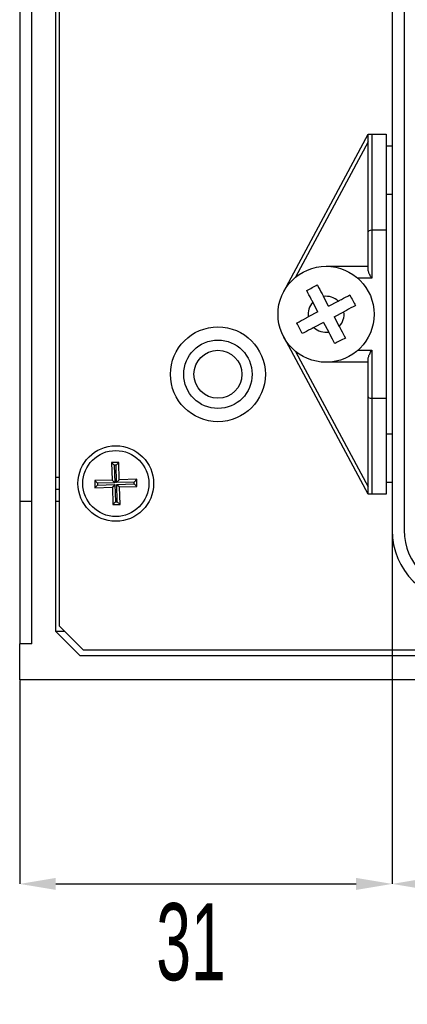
# Model space of a CAD drawing. Header units: millimetres. Extents: x -2 to 680, y -14 to 429.
# Tile 9 of 13: x 461 to 493, y 224 to 306. Entities that reach past the tile are written whole.
import ezdxf

# ---------------------------------------------------------------- set-up
doc = ezdxf.new("R2010")
doc.units = ezdxf.units.MM
doc.header["$PDSIZE"] = -1
doc.styles.add('SLDTEXTSTYLE1', font='TXT', dxfattribs={"width": 0.605})
doc.dimstyles.new('SLDDIMSTYLE4', dxfattribs={"dimtxt": 6.420797, "dimasz": 3, "dimexe": 0, "dimexo": 0.0625, "dimgap": 1.605199, "dimtad": 2, "dimdec": 3, "dimrnd": 1e-09, "dimzin": 12, "dimdsep": 46, "dimtxsty": 'SLDTEXTSTYLE1', "dimsah": 1, "dimcen": 0.09, "dimadec": 0, "dimazin": 3, "dimtfac": 1, "dimtdec": 3, "dimtofl": 0, "dimtmove": 0, "dimatfit": 3, "dimfxl": 1, "dimfrac": 2, "dimtolj": 1, "dimtzin": 12, "dimarcsym": 0})

# ---------------------------------------------------------------- blocks, each defined once
blk = doc.blocks.new('*D61')
at = {"color": 0, "linetype": 'Continuous', "lineweight": -2, "transparency": 16777216}
for p, q in [((491.678, 263.085), (491.678, 233.681)), ((614.678, 263.085), (614.678, 233.681)), ((494.678, 233.681), (611.678, 233.681))]:
    blk.add_line(p, q, dxfattribs=at)
at = {"color": 0, "linetype": 'Continuous', "transparency": 16777216}
for points in [[(494.678, 234.181), (494.678, 233.181), (491.678, 233.681)], [(611.678, 234.181), (611.678, 233.181), (614.678, 233.681)]]:
    blk.add_solid(points, dxfattribs=at)
at = {"layer": 'Defpoints', "color": 0, "linetype": 'Continuous', "transparency": 16777216}
for p in [(491.678, 263.148), (614.678, 263.148), (614.678, 233.681)]:
    blk.add_point(p, dxfattribs=at)
at = {"color": 0, "linetype": 'Continuous', "lineweight": 18, "transparency": 16777216, "insert": (555.678, 232.076), "char_height": 6.4208, "attachment_point": 2, "style": 'SLDTEXTSTYLE1'}
blk.add_mtext('\\A1;123', dxfattribs=at)
blk = doc.blocks.new('*D62')
at = {"color": 0, "linetype": 'Continuous', "lineweight": -2, "transparency": 16777216}
for p, q in [((491.678, 263.085), (491.678, 233.681)), ((460.678, 250.619), (460.678, 233.681)), ((463.678, 233.681), (488.678, 233.681))]:
    blk.add_line(p, q, dxfattribs=at)
at = {"color": 0, "linetype": 'Continuous', "transparency": 16777216}
for points in [[(463.678, 234.181), (463.678, 233.181), (460.678, 233.681)], [(488.678, 234.181), (488.678, 233.181), (491.678, 233.681)]]:
    blk.add_solid(points, dxfattribs=at)
at = {"layer": 'Defpoints', "color": 0, "linetype": 'Continuous', "transparency": 16777216}
for p in [(491.678, 263.148), (460.678, 250.681), (491.678, 233.681)]:
    blk.add_point(p, dxfattribs=at)
at = {"color": 0, "linetype": 'Continuous', "lineweight": 18, "transparency": 16777216, "insert": (474.937, 232.076), "char_height": 6.4208, "attachment_point": 2, "style": 'SLDTEXTSTYLE1'}
blk.add_mtext('\\A1;31', dxfattribs=at)

msp = doc.modelspace()

# ---------------------------------------------------------------- linework, layer by layer
at = {"color": 7, "linetype": 'Continuous', "lineweight": 25}
for p, q in [((461.6783, 253.6815), (461.6783, 407.6815)), ((463.6783, 254.7023), (463.6783, 406.6607)), ((463.9783, 255.1476), (463.9783, 406.4476)), ((460.6783, 395.8154), (460.6783, 265.5476)), ((491.6783, 375.1476), (491.6783, 263.1476)), ((492.6783, 375.1476), (492.6783, 263.1476)), ((482.6526, 283.0369), (489.6783, 296.1476)), ((489.6783, 295.5124), (483.6349, 284.2348)), ((489.6783, 288.0233), (489.6783, 296.1476)), ((489.6783, 296.1476), (489.9783, 296.1476)), ((489.9783, 296.1476), (489.9783, 288.1476)), ((489.9783, 296.1476), (491.1783, 296.1476)), ((491.1783, 296.1476), (491.1783, 288.1476)), ((491.6783, 295.1476), (491.1783, 295.1476)), ((491.1783, 291.1476), (491.6783, 291.1476)), ((489.6783, 284.8617), (489.6783, 288.0233)), ((489.9783, 288.1476), (489.9783, 284.1476)), ((491.1783, 288.1476), (489.9783, 288.1476)), ((491.1783, 288.1476), (491.1783, 274.1476)), ((486.1783, 285.1476), (489.6783, 285.1476)), ((489.9783, 284.1476), (488.824, 284.1476)), ((486.3863, 281.8234), (485.9587, 282.6314)), ((486.3863, 281.8234), (487.1944, 282.251)), ((485.5025, 281.3556), (485.0748, 282.1637)), ((485.5025, 281.3556), (484.6944, 280.928)), ((486.8541, 280.9395), (487.6621, 281.3671)), ((486.8541, 280.9395), (487.2817, 280.1315)), ((485.9702, 280.4718), (485.1622, 280.0441)), ((485.9702, 280.4718), (486.3978, 279.6637)), ((489.6783, 266.1476), (482.6526, 279.2582)), ((488.824, 278.1476), (489.9783, 278.1476)), ((489.9783, 278.1476), (489.9783, 274.1476)), ((483.6349, 278.0603), (489.6783, 266.7827)), ((489.6783, 274.2718), (489.6783, 277.4334)), ((489.6783, 277.1476), (486.1783, 277.1476)), ((489.6783, 266.1476), (489.6783, 274.2718)), ((489.9783, 274.1476), (489.9783, 266.1476)), ((489.9783, 274.1476), (491.1783, 274.1476)), ((491.1783, 274.1476), (491.1783, 266.1476)), ((491.6783, 271.1476), (491.1783, 271.1476)), ((468.9176, 268.8069), (468.3179, 268.7861)), ((468.3179, 268.7861), (468.3681, 267.337)), ((468.5534, 268.5664), (468.3179, 268.7861)), ((468.6978, 268.5714), (468.5534, 268.5664)), ((468.5534, 268.5664), (468.6036, 267.1173)), ((468.6978, 268.5714), (468.9176, 268.8069)), ((468.748, 267.1223), (468.6978, 268.5714)), ((468.9677, 267.3578), (468.9176, 268.8069)), ((463.9783, 267.5476), (463.6783, 267.5476)), ((468.3681, 267.337), (466.9189, 267.2869)), ((466.9189, 267.2869), (466.9397, 266.6872)), ((467.1544, 267.0671), (466.9189, 267.2869)), ((467.1594, 266.9227), (466.9397, 266.6872)), ((466.9397, 266.6872), (468.3888, 266.7374)), ((468.6036, 267.1173), (467.1544, 267.0671)), ((467.1544, 267.0671), (467.1594, 266.9227)), ((467.1594, 266.9227), (468.6086, 266.9729)), ((468.6036, 267.1173), (468.3681, 267.337)), ((468.6086, 266.9729), (468.3888, 266.7374)), ((468.3888, 266.7374), (468.439, 265.2882)), ((468.6086, 266.9729), (468.6587, 265.5237)), ((468.748, 267.1223), (468.9677, 267.3578)), ((470.1971, 267.1724), (468.748, 267.1223)), ((468.753, 266.9779), (470.2021, 267.028)), ((468.8031, 265.5287), (468.753, 266.9779)), ((468.753, 266.9779), (468.9885, 266.7581)), ((470.4168, 267.4079), (468.9677, 267.3578)), ((468.9885, 266.7581), (470.4376, 266.8083)), ((469.0386, 265.309), (468.9885, 266.7581)), ((470.1971, 267.1724), (470.4168, 267.4079)), ((470.2021, 267.028), (470.1971, 267.1724)), ((470.2021, 267.028), (470.4376, 266.8083)), ((470.4376, 266.8083), (470.4168, 267.4079)), ((491.1783, 267.1476), (491.6783, 267.1476)), ((463.9783, 266.5476), (463.6783, 266.5476)), ((489.9783, 266.1476), (489.6783, 266.1476)), ((491.1783, 266.1476), (489.9783, 266.1476)), ((461.6783, 265.5476), (460.6783, 265.5476)), ((460.6783, 265.5476), (460.6783, 253.6815)), ((463.9783, 265.5476), (463.6783, 265.5476)), ((468.6587, 265.5237), (468.439, 265.2882)), ((468.439, 265.2882), (469.0386, 265.309)), ((468.6587, 265.5237), (468.8031, 265.5287)), ((468.8031, 265.5287), (469.0386, 265.309)), ((463.6783, 254.7023), (465.6783, 252.7023)), ((464.4235, 254.7023), (463.6783, 254.7023)), ((463.9783, 255.1476), (465.9783, 253.1476)), ((460.6783, 250.6815), (460.6783, 253.6815)), ((461.6783, 253.6815), (460.6783, 253.6815)), ((640.3783, 253.1476), (465.9783, 253.1476)), ((465.6783, 252.7023), (640.6783, 252.7023)), ((645.6783, 250.6815), (460.6783, 250.6815))]:
    msp.add_line(p, q, dxfattribs=at)
for centre, radius in [((486.1783, 281.1476), 4), ((477.1783, 276.1476), 3.95), ((477.1783, 276.1476), 2.85), ((477.1783, 276.1476), 2), ((468.6783, 267.0476), 3.15), ((468.6783, 267.0476), 2.75)]:
    msp.add_circle(centre, radius, dxfattribs=at)
for centre, radius, start, end in [((486.1783, 281.1476), 1.5, 47.359092, 98.416651), ((486.1783, 281.1476), 1.5, 137.359092, 188.416651), ((486.1783, 281.1476), 1.5, 317.359092, 8.416651), ((486.1783, 281.1476), 1.5, 227.359092, 278.416651), ((497.6783, 263.1476), 6, 180, 270), ((497.6783, 263.1476), 5, 180, 270)]:
    msp.add_arc(centre, radius, start, end, dxfattribs=at)
for centre, start_param, end_param in [((489.9783, 288.0233), 1.5707963, 3.1415927), ((489.9783, 274.2718), 3.1415927, 4.712389)]:
    msp.add_ellipse(centre, major_axis=(0.3, 0), ratio=0.4142136, start_param=start_param, end_param=end_param, dxfattribs=at)
for points, knots in [([(489.9783, 284.1476), (489.9772, 284.1494), (489.9197, 284.2545), (489.8159, 284.4466), (489.7013, 284.6894), (489.6849, 284.8123), (489.6783, 284.8617)], [0, 0, 0, 0, 0.0073954, 0.4204031, 0.7672021, 1, 1, 1, 1]), ([(484.567, 283.1234), (484.7232, 283.206), (485.0178, 283.362), (485.3124, 283.5178), (485.4508, 283.5911)], [0, 0, 0, 0, 0.5300716, 1, 1, 1, 1]), ([(485.0748, 282.1637), (485.0291, 282.2502), (484.8547, 282.5796), (484.6891, 282.8926), (484.567, 283.1234)], [0, 0, 0, 0, 0.2625836, 1, 1, 1, 1]), ([(485.4508, 283.5911), (485.4554, 283.5825), (485.5801, 283.3469), (485.7529, 283.0204), (485.9216, 282.7015), (485.9587, 282.6314)], [0, 0, 0, 0, 0.0285912, 0.7864151, 1, 1, 1, 1]), ([(487.1944, 282.251), (487.2809, 282.2968), (487.6103, 282.4711), (487.9233, 282.6367), (488.154, 282.7589)], [0, 0, 0, 0, 0.2625836, 1, 1, 1, 1]), ([(488.154, 282.7589), (488.2367, 282.6027), (488.3927, 282.308), (488.5485, 282.0134), (488.6218, 281.875)], [0, 0, 0, 0, 0.5300716, 1, 1, 1, 1]), ([(488.6218, 281.875), (488.6132, 281.8705), (488.3776, 281.7458), (488.0511, 281.573), (487.7322, 281.4042), (487.6621, 281.3671)], [0, 0, 0, 0, 0.0285912, 0.7864151, 1, 1, 1, 1]), ([(483.7347, 280.4201), (483.7433, 280.4247), (483.9789, 280.5494), (484.3055, 280.7222), (484.6243, 280.8909), (484.6944, 280.928)], [0, 0, 0, 0, 0.0285912, 0.7864151, 1, 1, 1, 1]), ([(484.2025, 279.5363), (484.1198, 279.6925), (483.9639, 279.9871), (483.808, 280.2817), (483.7347, 280.4201)], [0, 0, 0, 0, 0.5300716, 1, 1, 1, 1]), ([(485.1622, 280.0441), (485.0756, 279.9984), (484.7462, 279.824), (484.4332, 279.6584), (484.2025, 279.5363)], [0, 0, 0, 0, 0.2625836, 1, 1, 1, 1]), ([(487.2817, 280.1315), (487.3275, 280.045), (487.5018, 279.7155), (487.6674, 279.4025), (487.7895, 279.1718)], [0, 0, 0, 0, 0.2625836, 1, 1, 1, 1]), ([(486.9057, 278.704), (486.9012, 278.7126), (486.7765, 278.9482), (486.6037, 279.2748), (486.4349, 279.5936), (486.3978, 279.6637)], [0, 0, 0, 0, 0.0285912, 0.7864151, 1, 1, 1, 1]), ([(487.7895, 279.1718), (487.6334, 279.0891), (487.3387, 278.9332), (487.0441, 278.7773), (486.9057, 278.704)], [0, 0, 0, 0, 0.5300716, 1, 1, 1, 1]), ([(489.6783, 277.4334), (489.6849, 277.4828), (489.7013, 277.6058), (489.8159, 277.8485), (489.9197, 278.0406), (489.9772, 278.1457), (489.9783, 278.1476)], [0, 0, 0, 0, 0.2327979, 0.5795969, 0.9926046, 1, 1, 1, 1])]:
    msp.add_open_spline(points, degree=3, knots=knots, dxfattribs=at)

# ---------------------------------------------------------------- dimensions: what is measured, and where the dimension line sits
at = {"color": 7, "linetype": 'Continuous', "lineweight": 18}
for base, p1, p2, picture, middle in [((491.6783, 233.6815), (460.6783, 250.6815), (491.6783, 263.1476), '*D62', (474.9366, 233.6815)), ((614.6783, 233.6815), (491.6783, 263.1476), (614.6783, 263.1476), '*D61', (555.6785, 233.6815))]:
    dim = msp.add_linear_dim(base=base, p1=p1, p2=p2, dimstyle='SLDDIMSTYLE4', dxfattribs=at)
    dim.commit()
    dim.dimension.update_dxf_attribs({"geometry": picture, "text_midpoint": middle, "dimtype": 160})

doc.saveas('drawing.dxf')
